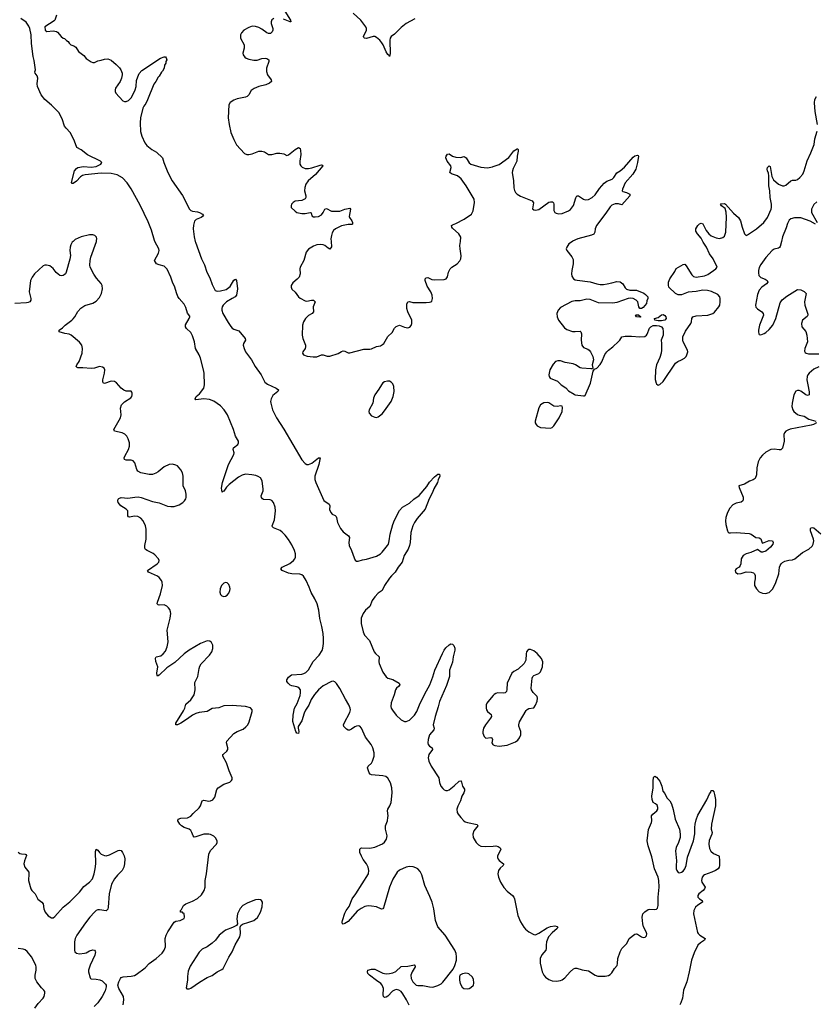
# Model space of a CAD drawing. Header units: inches. Extents: x 1550860 to 1685816, y 509127 to 640511.
# Tile 19 of 91: x 1604286 to 1613886, y 560797 to 572675. Entities that reach past the tile are written whole.
import ezdxf

# ---------------------------------------------------------------- set-up
doc = ezdxf.new("R2010")
doc.units = ezdxf.units.IN
doc.header["$MEASUREMENT"] = 0
for name, color, linetype in [('B6506', 7, 'Continuous'), ('B6507', 7, 'Continuous'), ('B6516', 7, 'Continuous'), ('B6517', 7, 'Continuous')]:
    doc.layers.add(name, color=color, linetype=linetype)

msp = doc.modelspace()

# ---------------------------------------------------------------- linework, layer by layer
at = {"layer": 'B6506', "color": 6}
for points, elevation in [([(1604932, 570000), (1604921, 569990), (1604903, 569957), (1604895, 569930), (1604892, 569890), (1604898, 569830), (1604893, 569787), (1604847, 569630), (1604839, 569610), (1604825, 569595), (1604810, 569587), (1604790, 569584), (1604770, 569590), (1604750, 569603), (1604726, 569626), (1604690, 569673), (1604650, 569706), (1604610, 569715), (1604590, 569713), (1604570, 569704), (1604467, 569610), (1604436, 569570), (1604418, 569530), (1604402, 569390), (1604421, 569310), (1604420, 569290), (1604409, 569271), (1604390, 569262), (1604370, 569258), (1604229, 569251)], 500), ([(1605536, 560790), (1605545, 560850), (1605541, 560890), (1605484, 560990), (1605472, 561030), (1605481, 561070), (1605501, 561110), (1605510, 561119), (1605533, 561127), (1605630, 561135), (1605670, 561146), (1605690, 561156), (1605802, 561238), (1605850, 561290), (1605933, 561350), (1606004, 561416), (1606029, 561451), (1606044, 561490), (1606043, 561590), (1606052, 561630), (1606072, 561670), (1606152, 561788), (1606170, 561801), (1606224, 561810), (1606270, 561831), (1606277, 561850), (1606270, 561893), (1606258, 561898), (1606250, 561908), (1606228, 561910), (1606228, 561930), (1606239, 561941), (1606264, 561990), (1606290, 562010), (1606370, 562041), (1606430, 562074), (1606481, 562119), (1606513, 562170), (1606526, 562210), (1606524, 562290), (1606539, 562370), (1606570, 562610), (1606588, 562652), (1606663, 562730), (1606671, 562750), (1606670, 562770), (1606650, 562805), (1606630, 562824), (1606590, 562846), (1606570, 562851), (1606510, 562849), (1606410, 562816), (1606390, 562815), (1606379, 562830), (1606365, 562870), (1606350, 562896), (1606330, 562911), (1606270, 562931), (1606238, 562950), (1606217, 562970), (1606196, 563010), (1606200, 563030), (1606230, 563042), (1606310, 563047), (1606350, 563068), (1606379, 563101), (1606451, 563169), (1606467, 563193), (1606488, 563252), (1606510, 563258), (1606570, 563248), (1606590, 563252), (1606615, 563265), (1606643, 563297), (1606666, 563390), (1606681, 563410), (1606750, 563451), (1606821, 563479), (1606844, 563496), (1606851, 563510), (1606850, 563530), (1606814, 563614), (1606781, 563710), (1606739, 563790), (1606739, 563810), (1606744, 563816), (1606784, 563850), (1606796, 563870), (1606797, 563890), (1606782, 563950), (1606784, 563970), (1606870, 564064), (1606910, 564087), (1606983, 564117), (1607017, 564143), (1607038, 564170), (1607054, 564206), (1607091, 564331), (1607090, 564350), (1607072, 564372), (1607010, 564390), (1606850, 564403), (1606750, 564398), (1606690, 564375), (1606610, 564365), (1606550, 564329), (1606450, 564318), (1606410, 564306), (1606370, 564285), (1606310, 564240), (1606230, 564189), (1606190, 564168), (1606170, 564170), (1606170, 564190), (1606263, 564337), (1606278, 564370), (1606290, 564419), (1606350, 564469), (1606390, 564530), (1606403, 564590), (1606401, 564679), (1606436, 564750), (1606452, 564848), (1606462, 564878), (1606477, 564903), (1606577, 565010), (1606605, 565050), (1606616, 565090), (1606616, 565130), (1606602, 565162), (1606579, 565179), (1606550, 565181), (1606470, 565148), (1606330, 565071), (1606270, 565024), (1606158, 564922), (1606063, 564857), (1605970, 564769), (1605950, 564757), (1605944, 564764), (1605941, 564790), (1605953, 564870), (1605930, 564932), (1605926, 564974), (1605933, 564987), (1605990, 565002), (1606016, 565024), (1606044, 565056), (1606067, 565110), (1606076, 565170), (1606066, 565310), (1606103, 565457), (1606109, 565510), (1606108, 565530), (1606098, 565558), (1606082, 565582), (1606061, 565601), (1606030, 565617), (1605970, 565614), (1605957, 565617), (1605947, 565627), (1605950, 565650), (1605987, 565750), (1606009, 565850), (1606007, 565890), (1605999, 565910), (1605970, 565946), (1605950, 565962), (1605840, 566010), (1605828, 566030), (1605944, 566110), (1605964, 566130), (1605970, 566150), (1605961, 566170), (1605918, 566218), (1605895, 566235), (1605824, 566270), (1605805, 566285), (1605798, 566298), (1605795, 566330), (1605813, 566410), (1605813, 566530), (1605805, 566570), (1605776, 566630), (1605750, 566660), (1605710, 566681), (1605670, 566684), (1605610, 566674), (1605598, 566678), (1605591, 566691), (1605593, 566730), (1605590, 566751), (1605572, 566770), (1605505, 566810), (1605473, 566850), (1605469, 566871), (1605473, 566890), (1605481, 566899), (1605509, 566910), (1605590, 566902), (1605676, 566916), (1605717, 566917), (1605751, 566911), (1605890, 566864), (1605970, 566847), (1606070, 566808), (1606110, 566802), (1606150, 566804), (1606210, 566822), (1606256, 566850), (1606274, 566870), (1606290, 566896), (1606295, 566910), (1606296, 566950), (1606287, 566990), (1606260, 567050), (1606260, 567170), (1606252, 567210), (1606230, 567246), (1606190, 567291), (1606170, 567302), (1606130, 567312), (1606090, 567311), (1606030, 567280), (1605959, 567221), (1605930, 567204), (1605890, 567189), (1605850, 567188), (1605750, 567209), (1605710, 567227), (1605698, 567250), (1605677, 567330), (1605654, 567354), (1605630, 567363), (1605570, 567363), (1605550, 567370), (1605549, 567390), (1605556, 567410), (1605598, 567490), (1605613, 567530), (1605611, 567570), (1605597, 567617), (1605580, 567650), (1605555, 567675), (1605524, 567690), (1605430, 567710), (1605421, 567730), (1605502, 567870), (1605509, 567910), (1605503, 567990), (1605513, 568027), (1605550, 568064), (1605628, 568112), (1605641, 568130), (1605645, 568150), (1605645, 568170), (1605640, 568180), (1605630, 568192), (1605570, 568194), (1605544, 568204), (1605512, 568230), (1605455, 568295), (1605430, 568312), (1605390, 568316), (1605310, 568288), (1605294, 568294), (1605289, 568309), (1605290, 568330), (1605311, 568411), (1605315, 568450), (1605305, 568470), (1605285, 568485), (1605250, 568492), (1605188, 568472), (1605150, 568466), (1605050, 568476), (1604990, 568474), (1604978, 568478), (1604967, 568490), (1604975, 568510), (1605006, 568550), (1605040, 568650), (1605046, 568710), (1605035, 568750), (1605010, 568785), (1604909, 568870), (1604882, 568882), (1604830, 568890), (1604762, 568910), (1604764, 568930), (1604803, 568957), (1604834, 568990), (1604916, 569050), (1604933, 569067), (1604951, 569090), (1604990, 569155), (1605026, 569194), (1605072, 569228), (1605170, 569256), (1605210, 569279), (1605250, 569324), (1605274, 569370), (1605287, 569430), (1605281, 569470), (1605270, 569492), (1605215, 569555), (1605183, 569603), (1605138, 569690), (1605132, 569712), (1605135, 569770), (1605144, 569810), (1605212, 570000)], 500), ([(1608986, 560786), (1608955, 560850), (1608910, 560923), (1608890, 560951), (1608861, 560970), (1608830, 560975), (1608810, 560970), (1608786, 560954), (1608730, 560896), (1608710, 560882), (1608690, 560880), (1608683, 560883), (1608676, 560890), (1608672, 560910), (1608677, 560990), (1608662, 561030), (1608643, 561050), (1608590, 561084), (1608507, 561150), (1608489, 561171), (1608484, 561190), (1608489, 561210), (1608530, 561222), (1608570, 561222), (1608670, 561174), (1608710, 561167), (1608750, 561169), (1608790, 561178), (1608825, 561195), (1608890, 561255), (1608970, 561258), (1609050, 561273), (1609055, 561270), (1609057, 561250), (1609022, 561190), (1609007, 561147), (1609009, 561110), (1609030, 561070), (1609070, 561030), (1609090, 561024), (1609150, 561023), (1609230, 561007), (1609270, 561006), (1609330, 561025), (1609370, 561046), (1609390, 561063), (1609517, 561223), (1609535, 561265), (1609555, 561330), (1609558, 561370), (1609553, 561410), (1609536, 561450), (1609420, 561630), (1609333, 561733), (1609304, 561810), (1609284, 561950), (1609262, 562030), (1609237, 562097), (1609175, 562230), (1609140, 562360), (1609119, 562399), (1609090, 562430), (1609065, 562445), (1609035, 562455), (1608990, 562459), (1608950, 562451), (1608870, 562414), (1608841, 562390), (1608790, 562309), (1608747, 562210), (1608678, 561962), (1608670, 561948), (1608650, 561944), (1608592, 561972), (1608530, 561983), (1608490, 561986), (1608450, 561977), (1608405, 561955), (1608359, 561921), (1608250, 561797), (1608210, 561772), (1608190, 561765), (1608181, 561770), (1608178, 561790), (1608182, 561810), (1608210, 561895), (1608227, 561930), (1608262, 561978), (1608299, 562070), (1608342, 562130), (1608494, 562370), (1608498, 562410), (1608490, 562450), (1608470, 562490), (1608430, 562544), (1608410, 562584), (1608392, 562630), (1608391, 562669), (1608401, 562679), (1608415, 562685), (1608510, 562680), (1608570, 562694), (1608666, 562734), (1608687, 562753), (1608713, 562790), (1608720, 562830), (1608701, 562910), (1608701, 562950), (1608723, 563010), (1608729, 563050), (1608731, 563071), (1608723, 563130), (1608727, 563150), (1608752, 563190), (1608768, 563230), (1608779, 563350), (1608776, 563410), (1608759, 563470), (1608730, 563524), (1608704, 563544), (1608670, 563554), (1608530, 563565), (1608514, 563574), (1608502, 563590), (1608485, 563650), (1608493, 563670), (1608530, 563706), (1608545, 563730), (1608564, 563790), (1608564, 563830), (1608549, 563890), (1608528, 563930), (1608458, 564018), (1608412, 564130), (1608390, 564152), (1608370, 564157), (1608350, 564154), (1608330, 564145), (1608290, 564115), (1608264, 564104), (1608250, 564104), (1608230, 564117), (1608199, 564150), (1608195, 564170), (1608202, 564190), (1608270, 564316), (1608277, 564350), (1608275, 564370), (1608258, 564410), (1608217, 564477), (1608150, 564608), (1608110, 564669), (1608090, 564688), (1608070, 564695), (1608050, 564691), (1607950, 564640), (1607890, 564590), (1607845, 564535), (1607804, 564476), (1607774, 564406), (1607735, 564345), (1607719, 564310), (1607690, 564218), (1607648, 564150), (1607647, 564130), (1607655, 564090), (1607650, 564066), (1607630, 564069), (1607619, 564090), (1607582, 564210), (1607586, 564286), (1607602, 564370), (1607634, 564426), (1607670, 564523), (1607675, 564555), (1607673, 564590), (1607660, 564610), (1607643, 564623), (1607630, 564629), (1607570, 564639), (1607549, 564649), (1607524, 564670), (1607510, 564690), (1607508, 564710), (1607530, 564742), (1607567, 564770), (1607690, 564780), (1607714, 564786), (1607740, 564800), (1607770, 564834), (1607828, 564932), (1607901, 565010), (1607935, 565065), (1607945, 565095), (1607954, 565150), (1607954, 565210), (1607949, 565269), (1607934, 565354), (1607906, 565450), (1607896, 565550), (1607875, 565630), (1607849, 565690), (1607804, 565764), (1607781, 565830), (1607745, 565910), (1607710, 565963), (1607690, 565978), (1607667, 565987), (1607570, 565992), (1607530, 566000), (1607455, 566030), (1607437, 566050), (1607454, 566070), (1607546, 566114), (1607590, 566150), (1607606, 566170), (1607613, 566190), (1607613, 566230), (1607601, 566270), (1607570, 566338), (1607530, 566403), (1607490, 566457), (1607454, 566494), (1607430, 566511), (1607350, 566544), (1607336, 566556), (1607331, 566570), (1607359, 566641), (1607371, 566750), (1607370, 566793), (1607350, 566850), (1607330, 566874), (1607310, 566883), (1607230, 566887), (1607215, 566895), (1607204, 566910), (1607200, 566930), (1607224, 566990), (1607226, 567010), (1607211, 567110), (1607190, 567150), (1607165, 567165), (1607136, 567176), (1607086, 567186), (1607010, 567191), (1606970, 567181), (1606925, 567155), (1606813, 567067), (1606783, 567037), (1606750, 566989), (1606737, 566983), (1606730, 566975), (1606723, 567023), (1606732, 567092), (1606806, 567310), (1606871, 567430), (1606873, 567450), (1606861, 567490), (1606865, 567510), (1606917, 567550), (1606928, 567570), (1606925, 567590), (1606892, 567652), (1606868, 567730), (1606795, 567910), (1606752, 567970), (1606710, 568015), (1606630, 568072), (1606575, 568095), (1606510, 568101), (1606411, 568091), (1606403, 568103), (1606417, 568130), (1606457, 568163), (1606510, 568230), (1606518, 568270), (1606512, 568412), (1606506, 568450), (1606467, 568590), (1606451, 568631), (1606409, 568709), (1606394, 568790), (1606370, 568863), (1606350, 568900), (1606298, 568950), (1606286, 568970), (1606287, 568993), (1606333, 569070), (1606340, 569090), (1606338, 569098), (1606310, 569134), (1606290, 569201), (1606270, 569243), (1606210, 569310), (1606196, 569336), (1606179, 569379), (1606160, 569450), (1606129, 569509), (1606109, 569570), (1606065, 569665), (1606047, 569687), (1606030, 569700), (1605970, 569716), (1605939, 569730), (1605913, 569770), (1605962, 569858), (1605969, 569890), (1605966, 569910), (1605918, 570000)], 400), ([(1606405, 570000), (1606408, 569990), (1606481, 569790), (1606517, 569717), (1606544, 569630), (1606582, 569562), (1606610, 569479), (1606647, 569407), (1606670, 569401), (1606710, 569404), (1606779, 569421), (1606825, 569455), (1606870, 569533), (1606890, 569543), (1606903, 569530), (1606916, 569430), (1606901, 569350), (1606888, 569332), (1606850, 569313), (1606782, 569270), (1606742, 569230), (1606729, 569210), (1606725, 569190), (1606727, 569170), (1606739, 569130), (1606800, 569020), (1606833, 568973), (1606850, 568955), (1606870, 568943), (1606930, 568921), (1607008, 568830), (1607011, 568810), (1606988, 568770), (1606982, 568750), (1606993, 568710), (1607013, 568670), (1607082, 568570), (1607128, 568490), (1607199, 568390), (1607244, 568304), (1607277, 568277), (1607382, 568230), (1607408, 568210), (1607402, 568190), (1607340, 568140), (1607319, 568101), (1607314, 568070), (1607317, 568050), (1607337, 567970), (1607384, 567870), (1607474, 567734), (1607690, 567366), (1607730, 567320), (1607750, 567309), (1607770, 567308), (1607813, 567327), (1607890, 567389), (1607911, 567391), (1607896, 567310), (1607849, 567170), (1607848, 567130), (1607858, 567090), (1607955, 566875), (1608021, 566830), (1608030, 566810), (1608026, 566766), (1608039, 566730), (1608055, 566710), (1608093, 566693), (1608103, 566683), (1608109, 566670), (1608120, 566610), (1608158, 566538), (1608190, 566498), (1608252, 566450), (1608266, 566430), (1608258, 566370), (1608261, 566330), (1608291, 566270), (1608322, 566182), (1608335, 566155), (1608350, 566144), (1608370, 566143), (1608422, 566158), (1608470, 566166), (1608590, 566204), (1608640, 566230), (1608662, 566250), (1608726, 566330), (1608736, 566350), (1608746, 566390), (1608755, 566470), (1608790, 566584), (1608810, 566636), (1608870, 566753), (1608906, 566794), (1608990, 566843), (1609043, 566890), (1609106, 566934), (1609197, 567043), (1609230, 567094), (1609290, 567162), (1609330, 567193), (1609350, 567191), (1609355, 567170), (1609336, 567124), (1609329, 567090), (1609284, 567016), (1609268, 566970), (1609226, 566894), (1609178, 566770), (1609084, 566656), (1609051, 566610), (1609031, 566570), (1609006, 566490), (1608998, 566370), (1608991, 566330), (1608973, 566287), (1608924, 566210), (1608902, 566130), (1608853, 566070), (1608818, 566010), (1608773, 565967), (1608750, 565939), (1608689, 565850), (1608662, 565790), (1608610, 565755), (1608570, 565714), (1608538, 565670), (1608510, 565597), (1608460, 565550), (1608429, 565510), (1608406, 565454), (1608405, 565390), (1608431, 565290), (1608447, 565250), (1608507, 565187), (1608564, 565050), (1608579, 565030), (1608622, 564990), (1608619, 564930), (1608624, 564910), (1608670, 564805), (1608710, 564749), (1608730, 564732), (1608790, 564714), (1608867, 564670), (1608873, 564650), (1608858, 564630), (1608834, 564610), (1608822, 564590), (1608806, 564530), (1608767, 564433), (1608764, 564390), (1608769, 564370), (1608784, 564344), (1608830, 564287), (1608890, 564231), (1608930, 564210), (1608950, 564208), (1608990, 564226), (1609050, 564285), (1609080, 564330), (1609111, 564410), (1609176, 564544), (1609236, 564650), (1609273, 564747), (1609297, 564830), (1609386, 565030), (1609410, 565069), (1609430, 565098), (1609470, 565135), (1609490, 565145), (1609510, 565141), (1609526, 565126), (1609535, 565095), (1609535, 565070), (1609516, 564990), (1609510, 564923), (1609472, 564830), (1609471, 564750), (1609435, 564645), (1609352, 564450), (1609335, 564385), (1609298, 564270), (1609276, 564170), (1609288, 564130), (1609285, 564110), (1609233, 564050), (1609215, 563990), (1609210, 563950), (1609215, 563930), (1609231, 563911), (1609262, 563890), (1609268, 563870), (1609223, 563810), (1609217, 563770), (1609223, 563730), (1609251, 563670), (1609343, 563530), (1609353, 563473), (1609369, 563429), (1609390, 563400), (1609410, 563384), (1609430, 563377), (1609450, 563377), (1609470, 563385), (1609530, 563432), (1609590, 563490), (1609610, 563494), (1609612, 563492), (1609629, 563430), (1609653, 563393), (1609653, 563373), (1609646, 563350), (1609623, 563310), (1609606, 563250), (1609571, 563189), (1609562, 563150), (1609566, 563110), (1609576, 563090), (1609608, 563050), (1609646, 563010), (1609660, 563000), (1609689, 562989), (1609808, 562968), (1609815, 562950), (1609765, 562890), (1609754, 562850), (1609760, 562810), (1609795, 562750), (1609822, 562722), (1609850, 562707), (1609910, 562701), (1610000, 562707)], 400), ([(1608044, 570000), (1608047, 569933), (1608030, 569906), (1608010, 569917), (1607970, 569950), (1607950, 569959), (1607910, 569963), (1607870, 569958), (1607830, 569944), (1607770, 569906), (1607743, 569870), (1607714, 569770), (1607669, 569691), (1607666, 569670), (1607669, 569610), (1607659, 569570), (1607636, 569544), (1607581, 569499), (1607563, 569470), (1607562, 569450), (1607570, 569426), (1607610, 569388), (1607650, 569333), (1607670, 569314), (1607730, 569284), (1607750, 569281), (1607807, 569293), (1607830, 569291), (1607852, 569270), (1607826, 569210), (1607830, 569150), (1607814, 569130), (1607770, 569106), (1607735, 569070), (1607711, 569030), (1607700, 568990), (1607693, 568870), (1607702, 568830), (1607735, 568750), (1607736, 568730), (1607731, 568709), (1607704, 568670), (1607698, 568650), (1607710, 568630), (1607757, 568617), (1607828, 568608), (1607870, 568609), (1607930, 568630), (1607950, 568632), (1607997, 568617), (1608030, 568615), (1608130, 568647), (1608170, 568673), (1608190, 568680), (1608210, 568677), (1608250, 568658), (1608270, 568657), (1608438, 568702), (1608510, 568700), (1608530, 568703), (1608590, 568731), (1608639, 568741), (1608664, 568756), (1608679, 568770), (1608730, 568854), (1608779, 568901), (1608810, 568952), (1608828, 568972), (1608870, 568988), (1608930, 568964), (1608970, 568957), (1608994, 568966), (1609010, 568987), (1609018, 569010), (1609019, 569050), (1608970, 569150), (1608958, 569190), (1608958, 569242), (1608970, 569273), (1608990, 569275), (1609030, 569264), (1609190, 569263), (1609233, 569267), (1609249, 569271), (1609259, 569281), (1609267, 569310), (1609263, 569350), (1609246, 569390), (1609202, 569462), (1609179, 569530), (1609180, 569550), (1609190, 569562), (1609210, 569565), (1609261, 569541), (1609290, 569535), (1609410, 569541), (1609432, 569548), (1609448, 569572), (1609462, 569630), (1609481, 569670), (1609501, 569690), (1609565, 569730), (1609596, 569764), (1609609, 569790), (1609613, 569827), (1609600, 569910), (1609599, 569950), (1609604, 570000)], 500), ([(1610000, 564522), (1609954, 564470), (1609922, 564430), (1609914, 564410), (1609913, 564370), (1609919, 564350), (1609932, 564330), (1609975, 564295), (1609978, 564270), (1609968, 564250), (1609905, 564170), (1609884, 564130), (1609876, 564090), (1609876, 564070), (1609889, 564029), (1609910, 564008), (1609970, 564015), (1609985, 564010), (1609990, 563990), (1609985, 563950), (1609997, 563930), (1610000, 563928)], 500), ([(1604270, 562631), (1604290, 562617), (1604310, 562611), (1604351, 562610), (1604363, 562603), (1604370, 562591), (1604346, 562530), (1604338, 562490), (1604349, 562450), (1604395, 562390), (1604398, 562370), (1604393, 562290), (1604420, 562190), (1604433, 562170), (1604474, 562130), (1604506, 562066), (1604555, 562030), (1604571, 562011), (1604576, 561950), (1604594, 561910), (1604630, 561866), (1604670, 561840), (1604690, 561841), (1604710, 561856), (1604810, 561969), (1604890, 562032), (1605008, 562150), (1605061, 562219), (1605130, 562270), (1605164, 562310), (1605187, 562370), (1605199, 562430), (1605204, 562490), (1605201, 562639), (1605210, 562670), (1605230, 562657), (1605248, 562628), (1605270, 562610), (1605310, 562592), (1605330, 562589), (1605370, 562599), (1605473, 562653), (1605490, 562656), (1605510, 562651), (1605525, 562630), (1605549, 562590), (1605554, 562554), (1605551, 562490), (1605544, 562450), (1605522, 562410), (1605466, 562354), (1605430, 562310), (1605393, 562247), (1605365, 562130), (1605356, 561970), (1605350, 561946), (1605330, 561926), (1605250, 561938), (1605230, 561936), (1605210, 561928), (1605190, 561910), (1605133, 561847), (1605081, 561779), (1604976, 561630), (1604955, 561590), (1604946, 561550), (1604946, 561450), (1604952, 561430), (1604970, 561413), (1605010, 561407), (1605070, 561414), (1605090, 561420), (1605130, 561444), (1605170, 561453), (1605190, 561450), (1605199, 561439), (1605201, 561430), (1605193, 561390), (1605136, 561270), (1605118, 561210), (1605118, 561190), (1605138, 561118), (1605141, 561110), (1605150, 561104), (1605210, 561102), (1605252, 561092), (1605280, 561080), (1605322, 561042), (1605329, 561030), (1605330, 561010), (1605318, 560962), (1605283, 560890), (1605230, 560816), (1605185, 560770)], 500), ([(1604469, 560750), (1604510, 560806), (1604571, 560870), (1604583, 560890), (1604591, 560930), (1604588, 560950), (1604576, 560970), (1604550, 560996), (1604494, 561070), (1604474, 561110), (1604472, 561150), (1604487, 561210), (1604486, 561246), (1604480, 561270), (1604427, 561370), (1604376, 561436), (1604353, 561453), (1604330, 561463), (1604270, 561469)], 500)]:
    msp.add_lwpolyline(points, dxfattribs=dict(at, elevation=elevation))
for points, elevation in [([(1608724, 568316), (1608690, 568308), (1608670, 568295), (1608650, 568270), (1608621, 568219), (1608570, 568150), (1608556, 568110), (1608548, 568050), (1608503, 567970), (1608500, 567950), (1608505, 567930), (1608530, 567898), (1608570, 567878), (1608590, 567876), (1608610, 567883), (1608659, 567921), (1608690, 567957), (1608768, 568070), (1608794, 568130), (1608806, 568190), (1608801, 568250), (1608790, 568281), (1608770, 568304), (1608750, 568315)], 500), ([(1606770, 565886), (1606750, 565878), (1606723, 565850), (1606706, 565810), (1606702, 565770), (1606710, 565739), (1606724, 565724), (1606750, 565717), (1606770, 565722), (1606790, 565734), (1606810, 565755), (1606823, 565790), (1606825, 565810), (1606823, 565830), (1606810, 565862), (1606790, 565881)], 500), ([(1607170, 562062), (1607130, 562058), (1607038, 562022), (1606979, 561990), (1606947, 561953), (1606915, 561890), (1606906, 561830), (1606914, 561770), (1606903, 561750), (1606855, 561725), (1606770, 561690), (1606750, 561676), (1606695, 561630), (1606649, 561571), (1606610, 561533), (1606550, 561491), (1606490, 561463), (1606453, 561427), (1606344, 561256), (1606321, 561199), (1606312, 561132), (1606312, 561088), (1606297, 560997), (1606305, 560985), (1606330, 560985), (1606350, 560992), (1606454, 561066), (1606550, 561119), (1606610, 561143), (1606670, 561190), (1606724, 561216), (1606740, 561230), (1606810, 561366), (1606850, 561431), (1606886, 561514), (1606944, 561610), (1606951, 561651), (1606946, 561730), (1606953, 561747), (1606975, 561765), (1607050, 561787), (1607110, 561810), (1607154, 561846), (1607191, 561909), (1607212, 561972), (1607216, 562030), (1607205, 562050), (1607190, 562059)], 500), ([(1609670, 561172), (1609630, 561166), (1609599, 561150), (1609593, 561130), (1609592, 561090), (1609600, 561050), (1609626, 561006), (1609647, 560990), (1609690, 560986), (1609710, 560990), (1609730, 561002), (1609761, 561030), (1609768, 561052), (1609761, 561101), (1609745, 561130), (1609704, 561164), (1609690, 561171)], 400)]:
    msp.add_lwpolyline(points, close=True, dxfattribs=dict(at, elevation=elevation))
at = {"layer": 'B6507', "color": 6}
for points, elevation in [([(1604731, 572730), (1604711, 572670), (1604701, 572659), (1604591, 572590), (1604595, 572550), (1604614, 572534), (1604690, 572539), (1604730, 572531), (1604743, 572523), (1604785, 572470), (1604810, 572451), (1604826, 572446), (1604850, 572422), (1604873, 572413), (1604882, 572390), (1604902, 572370), (1604938, 572358), (1604962, 572342), (1604996, 572290), (1605061, 572241), (1605090, 572207), (1605150, 572165), (1605170, 572158), (1605190, 572158), (1605230, 572178), (1605270, 572185), (1605310, 572199), (1605350, 572201), (1605390, 572185), (1605450, 572136), (1605490, 572094), (1605505, 572070), (1605522, 572030), (1605522, 572010), (1605514, 571970), (1605497, 571930), (1605444, 571850), (1605437, 571830), (1605437, 571810), (1605447, 571787), (1605530, 571696), (1605550, 571686), (1605570, 571686), (1605599, 571701), (1605630, 571732), (1605653, 571770), (1605680, 571830), (1605690, 571870), (1605697, 571943), (1605710, 571986), (1605730, 572027), (1605759, 572061), (1605984, 572210), (1606030, 572226), (1606045, 572225), (1606055, 572215), (1606062, 572190), (1606051, 572169), (1606050, 572149), (1606035, 572125), (1606030, 572090), (1606010, 572052), (1605998, 572042), (1605970, 571993), (1605958, 571982), (1605930, 571930), (1605903, 571897), (1605830, 571706), (1605810, 571665), (1605783, 571630), (1605772, 571608), (1605745, 571490), (1605740, 571430), (1605745, 571325), (1605760, 571270), (1605796, 571190), (1605819, 571159), (1605880, 571110), (1605936, 571076), (1606010, 571010), (1606025, 570950), (1606072, 570832), (1606127, 570730), (1606250, 570553), (1606335, 570390), (1606350, 570373), (1606370, 570364), (1606430, 570358), (1606458, 570350), (1606492, 570330), (1606506, 570310), (1606476, 570290), (1606415, 570265), (1606397, 570243), (1606384, 570196), (1606380, 570150), (1606390, 570056), (1606405, 570000)], 400), ([(1607465, 572810), (1607555, 572670), (1607558, 572650), (1607550, 572647), (1607470, 572679)], 500), ([(1609054, 572686), (1608950, 572630), (1608890, 572581), (1608810, 572498), (1608770, 572470), (1608758, 572450), (1608754, 572426), (1608757, 572263), (1608750, 572232), (1608744, 572244), (1608730, 572254), (1608710, 572287), (1608672, 572372), (1608657, 572397), (1608630, 572426), (1608590, 572459), (1608570, 572470), (1608550, 572471), (1608470, 572449), (1608448, 572450), (1608439, 572459), (1608436, 572470), (1608470, 572550), (1608470, 572570), (1608463, 572590), (1608401, 572670), (1608310, 572754)], 500), ([(1605918, 570000), (1605912, 570010), (1605875, 570135), (1605838, 570238), (1605739, 570439), (1605633, 570633), (1605585, 570705), (1605526, 570766), (1605462, 570802), (1605390, 570820), (1605270, 570824), (1605077, 570803), (1605046, 570794), (1605020, 570780), (1604970, 570726), (1604930, 570697), (1604919, 570699), (1604912, 570710), (1604947, 570850), (1604970, 570880), (1604990, 570891), (1605057, 570903), (1605150, 570894), (1605210, 570904), (1605265, 570930), (1605276, 570950), (1605260, 570970), (1605104, 571044), (1605030, 571104), (1604974, 571134), (1604949, 571210), (1604921, 571270), (1604895, 571315), (1604846, 571366), (1604829, 571389), (1604798, 571478), (1604757, 571557), (1604670, 571645), (1604590, 571712), (1604545, 571770), (1604501, 571870), (1604499, 571901), (1604504, 571970), (1604496, 571996), (1604473, 572030), (1604470, 572046), (1604477, 572070), (1604463, 572183), (1604450, 572230), (1604430, 572388), (1604425, 572490), (1604407, 572567), (1604396, 572596), (1604363, 572643), (1604301, 572690)], 400), ([(1607351, 572689), (1607328, 572672), (1607320, 572650), (1607320, 572630), (1607339, 572570), (1607341, 572550), (1607333, 572527), (1607311, 572509), (1607290, 572507), (1607270, 572515), (1607210, 572559), (1607170, 572581), (1607130, 572593), (1607090, 572595), (1607050, 572582), (1606992, 572548), (1606963, 572517), (1606951, 572490), (1606950, 572450), (1606994, 572370), (1606995, 572330), (1606979, 572270), (1606981, 572250), (1607002, 572222), (1607018, 572210), (1607050, 572197), (1607110, 572186), (1607150, 572188), (1607210, 572206), (1607249, 572209), (1607270, 572206), (1607293, 572190), (1607292, 572170), (1607266, 572090), (1607266, 572050), (1607277, 572010), (1607319, 571950), (1607324, 571930), (1607302, 571910), (1607257, 571890), (1607170, 571867), (1607115, 571845), (1607081, 571819), (1607050, 571770), (1607030, 571750), (1607010, 571740), (1606910, 571718), (1606870, 571702), (1606826, 571674), (1606810, 571648), (1606803, 571490), (1606813, 571410), (1606834, 571314), (1606869, 571230), (1606904, 571164), (1606999, 571059), (1607028, 571048), (1607050, 571047), (1607090, 571056), (1607150, 571082), (1607170, 571087), (1607207, 571087), (1607239, 571079), (1607290, 571050), (1607330, 571050), (1607390, 571064), (1607426, 571066), (1607475, 571055), (1607510, 571038), (1607530, 571043), (1607610, 571110), (1607650, 571132), (1607670, 571122), (1607676, 571096), (1607677, 571050), (1607665, 570970), (1607668, 570930), (1607678, 570910), (1607695, 570895), (1607730, 570881), (1607770, 570880), (1607812, 570888), (1607910, 570919), (1607930, 570922), (1607939, 570919), (1607945, 570910), (1607854, 570806), (1607767, 570730), (1607739, 570690), (1607725, 570650), (1607721, 570610), (1607738, 570550), (1607740, 570530), (1607730, 570513), (1607690, 570495), (1607610, 570485), (1607585, 570470), (1607568, 570450), (1607561, 570430), (1607564, 570410), (1607610, 570363), (1607631, 570350), (1607690, 570336), (1607730, 570338), (1607791, 570350), (1607805, 570345), (1607813, 570310), (1607830, 570298), (1607850, 570296), (1607890, 570302), (1607930, 570321), (1607950, 570348), (1607970, 570388), (1607990, 570397), (1608050, 570364), (1608070, 570363), (1608150, 570364), (1608210, 570388), (1608250, 570399), (1608270, 570400), (1608279, 570390), (1608262, 570302), (1608264, 570290), (1608293, 570250), (1608302, 570230), (1608302, 570210), (1608295, 570205), (1608250, 570204), (1608170, 570186), (1608095, 570150), (1608071, 570130), (1608057, 570103), (1608048, 570072), (1608042, 570030), (1608044, 570000)], 500), ([(1609604, 570000), (1609610, 570050), (1609584, 570090), (1609510, 570159), (1609501, 570170), (1609498, 570190), (1609510, 570202), (1609550, 570217), (1609650, 570270), (1609736, 570330), (1609759, 570370), (1609776, 570470), (1609770, 570510), (1609675, 570670), (1609615, 570755), (1609570, 570790), (1609497, 570817), (1609476, 570830), (1609491, 570890), (1609488, 570910), (1609445, 570970), (1609429, 571010), (1609431, 571030), (1609450, 571053), (1609470, 571056), (1609510, 571030), (1609550, 571018), (1609606, 571014), (1609650, 571025), (1609674, 571010), (1609710, 570948), (1609730, 570930), (1609850, 570895), (1609930, 570887), (1609990, 570898), (1610000, 570902)], 500), ([(1605212, 570000), (1605215, 570010), (1605218, 570030), (1605214, 570050), (1605213, 570053), (1605194, 570070), (1605170, 570078), (1605130, 570078), (1605030, 570056), (1604957, 570023), (1604932, 570000)], 500)]:
    msp.add_lwpolyline(points, dxfattribs=dict(at, elevation=elevation))
at = {"layer": 'B6516', "color": 6}
for points, elevation in [([(1610956, 570000), (1610912, 569970), (1610887, 569930), (1610882, 569910), (1610888, 569890), (1610950, 569814), (1610963, 569783), (1610964, 569730), (1610947, 569650), (1610944, 569610), (1610950, 569580), (1610970, 569550), (1610990, 569537), (1611011, 569531), (1611168, 569512), (1611250, 569487), (1611290, 569481), (1611330, 569481), (1611373, 569487), (1611430, 569499), (1611490, 569518), (1611530, 569514), (1611564, 569490), (1611590, 569439), (1611610, 569423), (1611650, 569413), (1611730, 569410), (1611816, 569376), (1611838, 569358), (1611865, 569330), (1611865, 569310), (1611855, 569285), (1611851, 569250), (1611810, 569201), (1611790, 569189), (1611770, 569189), (1611757, 569210), (1611744, 569270), (1611726, 569290), (1611690, 569311), (1611655, 569315), (1611630, 569313), (1611490, 569262), (1611444, 569256), (1611270, 569261), (1611170, 569298), (1611130, 569303), (1611050, 569282), (1610990, 569284), (1610950, 569276), (1610810, 569202), (1610783, 569170), (1610769, 569130), (1610771, 569090), (1610786, 569050), (1610859, 568959), (1610890, 568936), (1610955, 568915), (1610990, 568913), (1611050, 568917), (1611059, 568910), (1611067, 568887), (1611061, 568810), (1611069, 568749), (1611090, 568722), (1611141, 568701), (1611157, 568690), (1611172, 568670), (1611200, 568610), (1611208, 568570), (1611194, 568510), (1611202, 568470), (1611197, 568463), (1611178, 568462), (1611070, 568471), (1611050, 568477), (1610993, 568513), (1610965, 568525), (1610870, 568541), (1610810, 568560), (1610779, 568561), (1610750, 568550), (1610722, 568518), (1610684, 568450), (1610669, 568390), (1610674, 568370), (1610689, 568349), (1610775, 568315), (1610821, 568270), (1610875, 568235), (1610910, 568199), (1610977, 568157), (1610990, 568150), (1611090, 568136), (1611102, 568138), (1611110, 568142), (1611175, 568290), (1611205, 568435), (1611223, 568457), (1611250, 568471), (1611290, 568515), (1611311, 568549), (1611345, 568635), (1611370, 568670), (1611390, 568690), (1611445, 568730), (1611510, 568792), (1611527, 568810), (1611550, 568848), (1611590, 568858), (1611670, 568857), (1611770, 568848), (1611830, 568855), (1611851, 568869), (1611859, 568881), (1611887, 568953), (1611900, 568970), (1611930, 568984), (1611970, 568985), (1612001, 568981), (1612031, 568970), (1612047, 568950), (1612051, 568910), (1612050, 568870), (1612025, 568810), (1612030, 568770), (1612030, 568690), (1612025, 568650), (1612010, 568601), (1611969, 568511), (1611958, 568450), (1611955, 568335), (1611965, 568290), (1611970, 568281), (1611990, 568267), (1612010, 568274), (1612050, 568311), (1612198, 568530), (1612227, 568553), (1612272, 568570), (1612306, 568590), (1612326, 568610), (1612338, 568630), (1612348, 568670), (1612345, 568690), (1612290, 568790), (1612286, 568810), (1612289, 568850), (1612321, 568919), (1612384, 569010), (1612391, 569030), (1612396, 569070), (1612407, 569090), (1612450, 569102), (1612590, 569109), (1612650, 569130), (1612670, 569147), (1612724, 569210), (1612733, 569230), (1612740, 569270), (1612739, 569310), (1612734, 569330), (1612710, 569361), (1612634, 569394), (1612586, 569406), (1612530, 569410), (1612450, 569395), (1612354, 569386), (1612270, 569356), (1612230, 569354), (1612201, 569370), (1612118, 569450), (1612114, 569474), (1612115, 569510), (1612132, 569548), (1612190, 569636), (1612208, 569672), (1612290, 569721), (1612310, 569724), (1612330, 569707), (1612396, 569596), (1612418, 569578), (1612449, 569569), (1612550, 569586), (1612590, 569600), (1612687, 569670), (1612701, 569690), (1612696, 569710), (1612677, 569737), (1612655, 569790), (1612609, 569850), (1612572, 569930), (1612534, 569990), (1612529, 570000)], 500), ([(1613477, 570000), (1613462, 569938), (1613454, 569926), (1613441, 569919), (1613390, 569907), (1613364, 569890), (1613290, 569805), (1613230, 569721), (1613210, 569684), (1613201, 569650), (1613200, 569620), (1613206, 569590), (1613230, 569565), (1613283, 569543), (1613304, 569530), (1613313, 569510), (1613296, 569490), (1613239, 569450), (1613210, 569410), (1613190, 569361), (1613163, 569230), (1613170, 569206), (1613190, 569185), (1613241, 569150), (1613256, 569130), (1613260, 569110), (1613255, 569090), (1613213, 568990), (1613201, 568930), (1613199, 568910), (1613204, 568884), (1613210, 568876), (1613230, 568873), (1613270, 568889), (1613290, 568902), (1613330, 568938), (1613372, 568990), (1613410, 569071), (1613462, 569258), (1613485, 569295), (1613542, 569338), (1613670, 569420), (1613710, 569416), (1613750, 569397), (1613774, 569370), (1613757, 569270), (1613758, 569230), (1613796, 569124), (1613796, 569110), (1613786, 569094), (1613732, 569050), (1613718, 569010), (1613723, 568970), (1613770, 568912), (1613783, 568870), (1613791, 568790), (1613760, 568710), (1613756, 568676), (1613762, 568662), (1613775, 568650), (1613804, 568644), (1613930, 568643)], 500), ([(1613930, 568488), (1613870, 568457), (1613813, 568410), (1613797, 568390), (1613789, 568371), (1613785, 568330), (1613794, 568270), (1613813, 568187), (1613814, 568150), (1613790, 568142), (1613770, 568149), (1613710, 568192), (1613690, 568202), (1613670, 568203), (1613650, 568193), (1613629, 568150), (1613606, 568050), (1613604, 568010), (1613616, 567970), (1613629, 567950), (1613670, 567911), (1613690, 567904), (1613750, 567894), (1613810, 567857), (1613894, 567830)], 500), ([(1613902, 567810), (1613865, 567790), (1613837, 567783), (1613584, 567736), (1613555, 567725), (1613532, 567710), (1613514, 567690), (1613506, 567670), (1613511, 567590), (1613490, 567507), (1613470, 567487), (1613450, 567484), (1613390, 567494), (1613350, 567488), (1613290, 567456), (1613250, 567423), (1613219, 567390), (1613198, 567342), (1613179, 567270), (1613176, 567184), (1613159, 567141), (1613136, 567124), (1613093, 567107), (1613030, 567071), (1612965, 567050), (1612967, 567030), (1613014, 566914), (1613016, 566884), (1613011, 566869), (1612990, 566853), (1612930, 566844), (1612890, 566821), (1612856, 566784), (1612828, 566730), (1612807, 566670), (1612801, 566630), (1612807, 566587), (1612826, 566510), (1612834, 566494), (1612846, 566486), (1612864, 566484), (1612931, 566489), (1613090, 566478), (1613114, 566470), (1613170, 566430), (1613210, 566423), (1613230, 566413), (1613245, 566365), (1613250, 566361), (1613330, 566393), (1613368, 566388), (1613378, 566370), (1613374, 566350), (1613344, 566310), (1613290, 566264), (1613250, 566250), (1613232, 566252), (1613190, 566283), (1613110, 566246), (1613050, 566230), (1613015, 566210), (1612992, 566170), (1612987, 566110), (1612980, 566090), (1612968, 566072), (1612932, 566050), (1612922, 566038), (1612918, 566030), (1612925, 566010), (1612951, 565991), (1612990, 565994), (1613050, 566015), (1613112, 566012), (1613142, 566002), (1613154, 565990), (1613160, 565970), (1613159, 565930), (1613152, 565890), (1613154, 565850), (1613176, 565810), (1613210, 565775), (1613250, 565755), (1613287, 565753), (1613330, 565764), (1613374, 565810), (1613410, 565885), (1613446, 565990), (1613456, 566070), (1613461, 566090), (1613473, 566110), (1613490, 566126), (1613519, 566141), (1613566, 566154), (1613610, 566160), (1613638, 566170), (1613731, 566249), (1613810, 566286), (1613850, 566322), (1613862, 566350), (1613867, 566390), (1613864, 566410), (1613827, 566510), (1613828, 566532), (1613834, 566546), (1613850, 566550), (1613870, 566545), (1613952, 566472)], 500), ([(1610000, 563928), (1610018, 563918), (1610070, 563912), (1610170, 563925), (1610270, 563963), (1610296, 563984), (1610316, 564010), (1610333, 564047), (1610335, 564070), (1610333, 564090), (1610311, 564151), (1610309, 564170), (1610317, 564203), (1610398, 564342), (1610410, 564355), (1610430, 564366), (1610490, 564374), (1610510, 564404), (1610530, 564455), (1610535, 564490), (1610530, 564510), (1610480, 564560), (1610461, 564590), (1610458, 564610), (1610469, 564730), (1610477, 564750), (1610490, 564764), (1610552, 564788), (1610572, 564808), (1610596, 564870), (1610600, 564930), (1610582, 564970), (1610530, 565028), (1610490, 565061), (1610450, 565076), (1610430, 565076), (1610416, 565070), (1610402, 565050), (1610396, 565024), (1610392, 564950), (1610373, 564907), (1610300, 564840), (1610250, 564811), (1610226, 564790), (1610169, 564671), (1610166, 564594), (1610160, 564570), (1610144, 564556), (1610129, 564551), (1610050, 564555), (1610030, 564548), (1610010, 564533), (1610000, 564522)], 500), ([(1610000, 562707), (1610030, 562709), (1610060, 562700), (1610084, 562684), (1610090, 562670), (1610085, 562650), (1610051, 562590), (1610052, 562570), (1610060, 562550), (1610073, 562533), (1610123, 562490), (1610122, 562478), (1610121, 562470), (1610082, 562438), (1610063, 562410), (1610055, 562370), (1610062, 562330), (1610089, 562270), (1610130, 562205), (1610170, 562161), (1610233, 562110), (1610248, 562090), (1610256, 562070), (1610295, 561870), (1610330, 561791), (1610368, 561728), (1610390, 561703), (1610430, 561671), (1610490, 561640), (1610510, 561637), (1610550, 561655), (1610650, 561721), (1610690, 561738), (1610743, 561743), (1610770, 561737), (1610778, 561730), (1610773, 561710), (1610710, 561659), (1610666, 561610), (1610643, 561550), (1610638, 561510), (1610640, 561470), (1610634, 561450), (1610587, 561393), (1610568, 561352), (1610567, 561293), (1610590, 561191), (1610610, 561150), (1610630, 561125), (1610670, 561095), (1610710, 561082), (1610763, 561077), (1610810, 561085), (1610830, 561092), (1610864, 561116), (1610930, 561190), (1610970, 561226), (1610990, 561234), (1611010, 561235), (1611073, 561213), (1611150, 561202), (1611230, 561148), (1611264, 561136), (1611350, 561135), (1611390, 561146), (1611410, 561157), (1611430, 561176), (1611463, 561230), (1611494, 561266), (1611500, 561290), (1611503, 561350), (1611530, 561430), (1611550, 561470), (1611611, 561529), (1611639, 561590), (1611710, 561644), (1611730, 561646), (1611742, 561642), (1611790, 561612), (1611810, 561605), (1611833, 561607), (1611850, 561625), (1611852, 561648), (1611846, 561670), (1611813, 561733), (1611804, 561770), (1611798, 561850), (1611806, 561890), (1611828, 561912), (1611870, 561940), (1611890, 561947), (1611950, 561941), (1611970, 561944), (1611982, 561958), (1611992, 561990), (1611990, 562090), (1612001, 562210), (1612000, 562290), (1611991, 562330), (1611945, 562430), (1611915, 562575), (1611870, 562710), (1611859, 562770), (1611873, 562907), (1611909, 562990), (1611913, 563010), (1611909, 563070), (1611924, 563090), (1611973, 563130), (1611987, 563153), (1611987, 563170), (1611978, 563198), (1611956, 563216), (1611930, 563230), (1611917, 563270), (1611915, 563310), (1611930, 563410), (1611928, 563492), (1611932, 563528), (1611939, 563541), (1611950, 563551), (1611970, 563537), (1612009, 563490), (1612035, 563430), (1612046, 563370), (1612070, 563339), (1612096, 563290), (1612130, 563250), (1612150, 563215), (1612170, 563148), (1612196, 563030), (1612249, 562910), (1612257, 562850), (1612254, 562810), (1612237, 562750), (1612206, 562690), (1612200, 562650), (1612212, 562530), (1612207, 562470), (1612208, 562430), (1612214, 562410), (1612230, 562389), (1612250, 562385), (1612270, 562391), (1612290, 562405), (1612312, 562430), (1612329, 562470), (1612346, 562574), (1612416, 562770), (1612433, 562853), (1612432, 562930), (1612438, 562970), (1612450, 563024), (1612470, 563080), (1612576, 563264), (1612610, 563336), (1612624, 563356), (1612630, 563376), (1612650, 563378), (1612660, 563360), (1612670, 563330), (1612680, 563270), (1612682, 563190), (1612632, 562972), (1612629, 562909), (1612641, 562870), (1612637, 562850), (1612605, 562775), (1612602, 562730), (1612610, 562677), (1612626, 562646), (1612658, 562618), (1612723, 562590), (1612725, 562585), (1612730, 562530), (1612729, 562470), (1612725, 562450), (1612713, 562430), (1612682, 562410), (1612637, 562390), (1612550, 562359), (1612536, 562350), (1612522, 562330), (1612513, 562290), (1612517, 562270), (1612556, 562210), (1612550, 562190), (1612532, 562170), (1612481, 562130), (1612469, 562110), (1612469, 562090), (1612489, 562070), (1612523, 562050), (1612527, 562030), (1612468, 561992), (1612442, 561970), (1612421, 561930), (1612415, 561890), (1612463, 561663), (1612471, 561650), (1612492, 561632), (1612556, 561590), (1612548, 561570), (1612500, 561540), (1612470, 561510), (1612423, 561417), (1612393, 561330), (1612366, 561190), (1612335, 561070), (1612297, 560970), (1612283, 560870), (1612265, 560815), (1612250, 560792)], 400)]:
    msp.add_lwpolyline(points, dxfattribs=dict(at, elevation=elevation))
at = {"layer": 'B6516', "color": 6, "elevation": 500}
for points in [[(1611770, 569088), (1611728, 569090), (1611718, 569110), (1611730, 569115), (1611754, 569114), (1611782, 569090)], [(1612030, 569042), (1611990, 569042), (1611949, 569050), (1611946, 569070), (1611990, 569081), (1612030, 569114), (1612050, 569117), (1612070, 569106), (1612081, 569090), (1612086, 569070), (1612070, 569050)], [(1610650, 568055), (1610610, 568052), (1610572, 568028), (1610549, 567991), (1610507, 567830), (1610508, 567810), (1610517, 567790), (1610530, 567777), (1610570, 567756), (1610690, 567746), (1610710, 567754), (1610730, 567776), (1610795, 567870), (1610833, 567950), (1610837, 567997), (1610831, 568011), (1610815, 568015), (1610770, 568008), (1610730, 568013), (1610670, 568051)]]:
    msp.add_lwpolyline(points, close=True, dxfattribs=at)
at = {"layer": 'B6517', "color": 6, "elevation": 500}
for points in [[(1613913, 571410), (1613886, 571566), (1613875, 571670), (1613880, 571710), (1613899, 571750)], [(1612529, 570000), (1612510, 570039), (1612466, 570090), (1612444, 570124), (1612443, 570150), (1612470, 570190), (1612490, 570211), (1612510, 570222), (1612530, 570211), (1612571, 570130), (1612602, 570090), (1612630, 570067), (1612690, 570042), (1612730, 570035), (1612770, 570047), (1612790, 570064), (1612807, 570113), (1612814, 570294), (1612812, 570352), (1612797, 570397), (1612753, 570430), (1612741, 570450), (1612746, 570454), (1612790, 570458), (1612802, 570450), (1612901, 570341), (1612958, 570290), (1612982, 570250), (1613003, 570170), (1613030, 570091), (1613050, 570073), (1613070, 570079), (1613175, 570150), (1613265, 570230), (1613311, 570290), (1613354, 570390), (1613359, 570410), (1613359, 570450), (1613342, 570530), (1613338, 570610), (1613324, 570670), (1613327, 570790), (1613323, 570823), (1613310, 570850), (1613307, 570870), (1613310, 570891), (1613330, 570912), (1613342, 570902), (1613362, 570782), (1613383, 570743), (1613441, 570690), (1613490, 570670), (1613510, 570671), (1613530, 570679), (1613590, 570730), (1613610, 570738), (1613650, 570737), (1613670, 570746), (1613699, 570770), (1613734, 570810), (1613753, 570850), (1613788, 570972), (1613833, 571070), (1613871, 571170), (1613882, 571238), (1613908, 571330)], [(1610000, 570902), (1610070, 570926), (1610188, 571012), (1610249, 571091), (1610290, 571116), (1610295, 571115), (1610301, 571110), (1610301, 571090), (1610288, 571030), (1610286, 570970), (1610241, 570879), (1610231, 570850), (1610230, 570830), (1610244, 570730), (1610248, 570648), (1610256, 570616), (1610270, 570592), (1610290, 570570), (1610330, 570545), (1610470, 570489), (1610485, 570465), (1610473, 570393), (1610490, 570379), (1610510, 570377), (1610550, 570387), (1610670, 570472), (1610690, 570479), (1610716, 570476), (1610727, 570467), (1610731, 570451), (1610733, 570373), (1610742, 570350), (1610759, 570339), (1610791, 570331), (1610830, 570337), (1610910, 570370), (1610933, 570387), (1610967, 570433), (1610996, 570524), (1611010, 570548), (1611030, 570550), (1611089, 570509), (1611110, 570501), (1611150, 570504), (1611195, 570530), (1611230, 570560), (1611283, 570637), (1611338, 570702), (1611372, 570728), (1611434, 570750), (1611454, 570770), (1611491, 570829), (1611530, 570853), (1611583, 570897), (1611690, 571018), (1611710, 571034), (1611740, 571040), (1611750, 571038), (1611753, 571030), (1611741, 570950), (1611722, 570870), (1611685, 570810), (1611593, 570707), (1611560, 570630), (1611557, 570610), (1611563, 570603), (1611610, 570589), (1611650, 570570), (1611648, 570550), (1611550, 570441), (1611513, 570453), (1611470, 570454), (1611430, 570436), (1611410, 570419), (1611358, 570342), (1611247, 570190), (1611231, 570150), (1611224, 570110), (1611213, 570087), (1611186, 570074), (1611022, 570030), (1610958, 570002), (1610956, 570000)], [(1613903, 570477), (1613870, 570447), (1613840, 570390), (1613841, 570350), (1613910, 570230)], [(1613890, 570210), (1613825, 570245), (1613710, 570283), (1613637, 570283), (1613590, 570274), (1613570, 570258), (1613550, 570217), (1613535, 570165), (1613490, 570057), (1613477, 570000)]]:
    msp.add_lwpolyline(points, dxfattribs=at)

doc.saveas('drawing.dxf')
